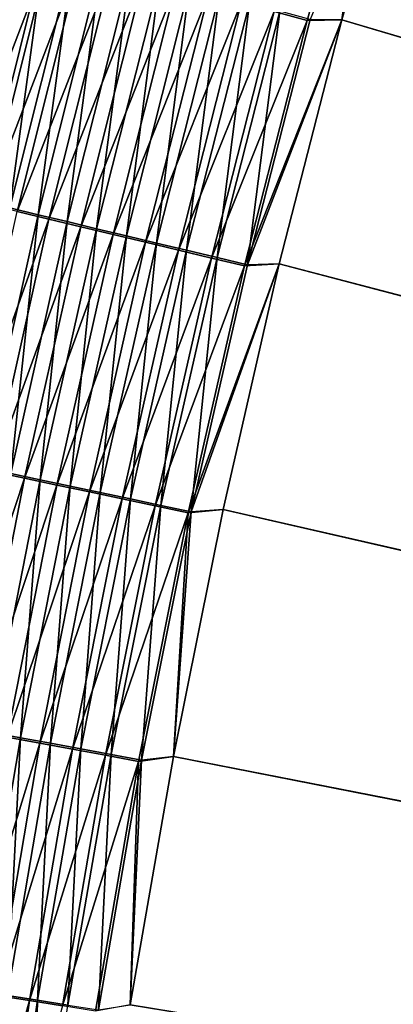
# Model space of a CAD drawing. Header units: metres. Extents: x 0 to 1400, y -1400 to 0.
# Tile 111 of 256: x 235 to 253, y -643 to -596. Entities that reach past the tile are written whole.
import ezdxf

# ---------------------------------------------------------------- set-up
doc = ezdxf.new("R2010")
doc.units = ezdxf.units.M

msp = doc.modelspace()

# ---------------------------------------------------------------- linework, layer by layer
at = {"layer": 'None'}
for points in [[(252.628983, -583.962585, -503.441193), (249.290543, -595.773193, -503.441528), (247.691391, -595.34668, -503.33255)], [(252.628983, -583.962585, -503.441193), (250.97583, -595.749817, -503.477753), (249.290543, -595.773193, -503.441528)], [(254.310532, -584.008362, -503.477753), (250.97583, -595.749817, -503.477753), (252.628983, -583.962585, -503.441193)], [(250.97583, -595.749756, -500.477753), (254.310532, -584.008362, -500.477753), (249.437241, -595.722473, -500.444427)], [(254.310532, -584.008362, -500.477753), (250.97583, -595.749756, -500.477753), (626.394043, -706.461426, -500.477753)], [(250.97583, -595.749817, -503.477753), (254.310532, -584.008362, -503.477753), (623.399841, -706.274292, -503.477753)], [(236.801071, -592.442261, -500.578033), (232.273987, -604.319824, -499.942932), (235.330536, -592.050171, -499.907745)], [(236.579071, -592.29071, -497.189392), (235.252487, -591.936707, -496.511444), (233.522202, -604.528442, -497.221832)], [(232.273987, -604.319824, -499.942932), (236.801071, -592.442261, -500.578033), (233.747833, -604.672607, -500.60672)], [(233.522202, -604.528442, -497.221832), (234.879715, -604.853638, -497.833252), (236.579071, -592.29071, -497.189392)], [(233.747833, -604.672607, -500.60672), (236.801071, -592.442261, -500.578033), (238.299316, -592.841858, -501.181)], [(234.879715, -604.853638, -497.833252), (237.933533, -592.652161, -497.806824), (236.579071, -592.29071, -497.189392)], [(233.747833, -604.672607, -500.60672), (238.299316, -592.841858, -501.181), (235.249176, -605.032043, -501.203766)], [(237.933533, -592.652161, -497.806824), (234.879715, -604.853638, -497.833252), (236.262558, -605.184998, -498.383209)], [(235.249176, -605.032043, -501.203766), (238.299316, -592.841858, -501.181), (239.822601, -593.248047, -501.715179)], [(239.313538, -593.020447, -498.362244), (237.933533, -592.652161, -497.806824), (236.262558, -605.184998, -498.383209)], [(236.262558, -605.184998, -498.383209), (237.668259, -605.52179, -498.870422), (239.313538, -593.020447, -498.362244)], [(237.668259, -605.52179, -498.870422), (240.716583, -593.394897, -498.854279), (239.313538, -593.020447, -498.362244)], [(235.249176, -605.032043, -501.203766), (239.822601, -593.248047, -501.715179), (236.775314, -605.3974, -501.732697)], [(236.775314, -605.3974, -501.732697), (239.822601, -593.248047, -501.715179), (241.367477, -593.660095, -502.17984)], [(237.668259, -605.52179, -498.870422), (239.093689, -605.863342, -499.294189), (240.716583, -593.394897, -498.854279)], [(239.093689, -605.863342, -499.294189), (242.139526, -593.774658, -499.282288), (240.716583, -593.394897, -498.854279)], [(241.367477, -593.660095, -502.17984), (238.322891, -605.767944, -502.192749), (236.775314, -605.3974, -501.732697)], [(242.930389, -594.076904, -502.574432), (238.322891, -605.767944, -502.192749), (241.367477, -593.660095, -502.17984)], [(239.093689, -605.863342, -499.294189), (240.535568, -606.208862, -499.654083), (242.139526, -593.774658, -499.282288)], [(240.535568, -606.208862, -499.654083), (243.579086, -594.158875, -499.645782), (242.139526, -593.774658, -499.282288)], [(238.322891, -605.767944, -502.192749), (242.930389, -594.076904, -502.574432), (239.888321, -606.1427, -502.583466)], [(239.888321, -606.1427, -502.583466), (242.930389, -594.076904, -502.574432), (244.507736, -594.497559, -502.898468)], [(240.535568, -606.208862, -499.654083), (241.990646, -606.557495, -499.949554), (243.579086, -594.158875, -499.645782)], [(241.990646, -606.557495, -499.949554), (245.031937, -594.546631, -499.944214), (243.579086, -594.158875, -499.645782)], [(244.507736, -594.497559, -502.898468), (241.468079, -606.520935, -502.904266), (239.888321, -606.1427, -502.583466)], [(246.095932, -594.921143, -503.151337), (241.468079, -606.520935, -502.904266), (244.507736, -594.497559, -502.898468)], [(241.468079, -606.520935, -502.904266), (246.095932, -594.921143, -503.151337), (243.058578, -606.901794, -503.154602)], [(241.990646, -606.557495, -499.949554), (243.455627, -606.908569, -500.180145), (245.031937, -594.546631, -499.944214)], [(243.058578, -606.901794, -503.154602), (246.095932, -594.921143, -503.151337), (247.691391, -595.34668, -503.33255)], [(243.455627, -606.908569, -500.180145), (246.494781, -594.937134, -500.177155), (245.031937, -594.546631, -499.944214)], [(246.494781, -594.937134, -500.177155), (243.455627, -606.908569, -500.180145), (244.927246, -607.261169, -500.345398)], [(247.96431, -595.329346, -500.344055), (246.494781, -594.937134, -500.177155), (244.927246, -607.261169, -500.345398)], [(247.691391, -595.34668, -503.33255), (244.656296, -607.284302, -503.334015), (243.058578, -606.901794, -503.154602)], [(249.290543, -595.773193, -503.441528), (244.656296, -607.284302, -503.334015), (247.691391, -595.34668, -503.33255)], [(244.927246, -607.261169, -500.345398), (246.402237, -607.614624, -500.444763), (247.96431, -595.329346, -500.344055)], [(246.402237, -607.614624, -500.444763), (249.437241, -595.722473, -500.444427), (247.96431, -595.329346, -500.344055)], [(249.290543, -595.773193, -503.441528), (246.25766, -607.667725, -503.441895), (244.656296, -607.284302, -503.334015)], [(250.97583, -595.749817, -503.477753), (246.25766, -607.667725, -503.441895), (249.290543, -595.773193, -503.441528)], [(250.97583, -595.749817, -503.477753), (247.94606, -607.57373, -503.477753), (246.25766, -607.667725, -503.441895)], [(246.402237, -607.614624, -500.444763), (250.97583, -595.749756, -500.477753), (249.437241, -595.722473, -500.444427)], [(247.946045, -607.57373, -500.477753), (250.97583, -595.749756, -500.477753), (246.402237, -607.614624, -500.444763)], [(626.394043, -706.461426, -500.477753), (250.97583, -595.749756, -500.477753), (247.946045, -607.57373, -500.477753)], [(623.399841, -706.274292, -503.477753), (247.94606, -607.57373, -503.477753), (250.97583, -595.749817, -503.477753)], [(236.262558, -605.184998, -498.383209), (234.879715, -604.853638, -497.833252), (233.530136, -617.425903, -498.404572)], [(232.518295, -617.298584, -501.226959), (235.249176, -605.032043, -501.203766), (236.775314, -605.3974, -501.732697)], [(236.775314, -605.3974, -501.732697), (234.046051, -617.623047, -501.750519), (232.518295, -617.298584, -501.226959)], [(233.530136, -617.425903, -498.404572), (234.937317, -617.725037, -498.886841), (236.262558, -605.184998, -498.383209)], [(238.322891, -605.767944, -502.192749), (234.046051, -617.623047, -501.750519), (236.775314, -605.3974, -501.732697)], [(234.937317, -617.725037, -498.886841), (237.668259, -605.52179, -498.870422), (236.262558, -605.184998, -498.383209)], [(234.046051, -617.623047, -501.750519), (238.322891, -605.767944, -502.192749), (235.595001, -617.951965, -502.205933)], [(234.937317, -617.725037, -498.886841), (236.364029, -618.02832, -499.306335), (237.668259, -605.52179, -498.870422)], [(235.595001, -617.951965, -502.205933), (238.322891, -605.767944, -502.192749), (239.888321, -606.1427, -502.583466)], [(236.364029, -618.02832, -499.306335), (239.093689, -605.863342, -499.294189), (237.668259, -605.52179, -498.870422)], [(236.364029, -618.02832, -499.306335), (237.807053, -618.335022, -499.662537), (239.093689, -605.863342, -499.294189)], [(237.807053, -618.335022, -499.662537), (240.535568, -606.208862, -499.654083), (239.093689, -605.863342, -499.294189)], [(239.888321, -606.1427, -502.583466), (237.161667, -618.284729, -502.592651), (235.595001, -617.951965, -502.205933)], [(241.468079, -606.520935, -502.904266), (237.161667, -618.284729, -502.592651), (239.888321, -606.1427, -502.583466)], [(237.807053, -618.335022, -499.662537), (239.263138, -618.644592, -499.955017), (240.535568, -606.208862, -499.654083)], [(239.263138, -618.644592, -499.955017), (241.990646, -606.557495, -499.949554), (240.535568, -606.208862, -499.654083)], [(237.161667, -618.284729, -502.592651), (241.468079, -606.520935, -502.904266), (238.742493, -618.620422, -502.910156)], [(238.742493, -618.620422, -502.910156), (241.468079, -606.520935, -502.904266), (243.058578, -606.901794, -503.154602)], [(239.263138, -618.644592, -499.955017), (240.729034, -618.956177, -500.183228), (241.990646, -606.557495, -499.949554)], [(240.729034, -618.956177, -500.183228), (243.455627, -606.908569, -500.180145), (241.990646, -606.557495, -499.949554)], [(243.058578, -606.901794, -503.154602), (240.333984, -618.958435, -503.157959), (238.742493, -618.620422, -502.910156)], [(244.656296, -607.284302, -503.334015), (240.333984, -618.958435, -503.157959), (243.058578, -606.901794, -503.154602)], [(244.656296, -607.284302, -503.334015), (241.932602, -619.297974, -503.33551), (240.333984, -618.958435, -503.157959)], [(243.455627, -606.908569, -500.180145), (240.729034, -618.956177, -500.183228), (242.201492, -619.269165, -500.346771)], [(246.25766, -607.667725, -503.441895), (241.932602, -619.297974, -503.33551), (244.656296, -607.284302, -503.334015)], [(244.927246, -607.261169, -500.345398), (243.455627, -606.908569, -500.180145), (242.201492, -619.269165, -500.346771)], [(242.201492, -619.269165, -500.346771), (243.677292, -619.582886, -500.445099), (244.927246, -607.261169, -500.345398)], [(243.677292, -619.582886, -500.445099), (246.402237, -607.614624, -500.444763), (244.927246, -607.261169, -500.345398)], [(246.25766, -607.667725, -503.441895), (243.534851, -619.638245, -503.442261), (241.932602, -619.297974, -503.33551)], [(247.94606, -607.57373, -503.477753), (243.534851, -619.638245, -503.442261), (246.25766, -607.667725, -503.441895)], [(247.94606, -607.57373, -503.477753), (245.225067, -619.473206, -503.477753), (243.534851, -619.638245, -503.442261)], [(245.225067, -619.473206, -500.477753), (247.946045, -607.57373, -500.477753), (243.677292, -619.582886, -500.445099)], [(243.677292, -619.582886, -500.445099), (247.946045, -607.57373, -500.477753), (246.402237, -607.614624, -500.444763)], [(247.946045, -607.57373, -500.477753), (245.225067, -619.473206, -500.477753), (626.394043, -706.461426, -500.477753)], [(245.225067, -619.473206, -503.477753), (247.94606, -607.57373, -503.477753), (623.399841, -706.274292, -503.477753)], [(231.639114, -629.91687, -501.768677), (234.046051, -617.623047, -501.750519), (235.595001, -617.951965, -502.205933)], [(233.954941, -630.261597, -499.318665), (236.364029, -618.02832, -499.306335), (234.937317, -617.725037, -498.886841)], [(235.595001, -617.951965, -502.205933), (233.188217, -630.204224, -502.21933), (231.639114, -629.91687, -501.768677)], [(237.161667, -618.284729, -502.592651), (233.188217, -630.204224, -502.21933), (235.595001, -617.951965, -502.205933)], [(233.188217, -630.204224, -502.21933), (237.161667, -618.284729, -502.592651), (234.754807, -630.494873, -502.60199)], [(233.954941, -630.261597, -499.318665), (235.397919, -630.529541, -499.671143), (236.364029, -618.02832, -499.306335)], [(234.754807, -630.494873, -502.60199), (237.161667, -618.284729, -502.592651), (238.742493, -618.620422, -502.910156)], [(235.397919, -630.529541, -499.671143), (237.807053, -618.335022, -499.662537), (236.364029, -618.02832, -499.306335)], [(238.742493, -618.620422, -502.910156), (236.335434, -630.788086, -502.916168), (234.754807, -630.494873, -502.60199)], [(235.397919, -630.529541, -499.671143), (236.853806, -630.799927, -499.960541), (237.807053, -618.335022, -499.662537)], [(240.333984, -618.958435, -503.157959), (236.335434, -630.788086, -502.916168), (238.742493, -618.620422, -502.910156)], [(236.853806, -630.799927, -499.960541), (239.263138, -618.644592, -499.955017), (237.807053, -618.335022, -499.662537)], [(236.853806, -630.799927, -499.960541), (238.319412, -631.072083, -500.186371), (239.263138, -618.644592, -499.955017)], [(238.319412, -631.072083, -500.186371), (240.729034, -618.956177, -500.183228), (239.263138, -618.644592, -499.955017)], [(240.333984, -618.958435, -503.157959), (237.92659, -631.083313, -503.161346), (236.335434, -630.788086, -502.916168)], [(241.932602, -619.297974, -503.33551), (237.92659, -631.083313, -503.161346), (240.333984, -618.958435, -503.157959)], [(240.729034, -618.956177, -500.183228), (238.319412, -631.072083, -500.186371), (239.791519, -631.345459, -500.348145)], [(242.201492, -619.269165, -500.346771), (240.729034, -618.956177, -500.183228), (239.791519, -631.345459, -500.348145)], [(239.791519, -631.345459, -500.348145), (241.266907, -631.619446, -500.445435), (242.201492, -619.269165, -500.346771)], [(241.266907, -631.619446, -500.445435), (243.677292, -619.582886, -500.445099), (242.201492, -619.269165, -500.346771)], [(241.932602, -619.297974, -503.33551), (239.524811, -631.379761, -503.337006), (237.92659, -631.083313, -503.161346)], [(243.534851, -619.638245, -503.442261), (239.524811, -631.379761, -503.337006), (241.932602, -619.297974, -503.33551)], [(239.524811, -631.379761, -503.337006), (243.534851, -619.638245, -503.442261), (241.126602, -631.676941, -503.442657)], [(243.534851, -619.638245, -503.442261), (242.815918, -631.44043, -503.477753), (241.126602, -631.676941, -503.442657)], [(242.815903, -631.440369, -500.477753), (243.677292, -619.582886, -500.445099), (241.266907, -631.619446, -500.445435)], [(242.815903, -631.440369, -500.477753), (245.225067, -619.473206, -500.477753), (243.677292, -619.582886, -500.445099)], [(245.225067, -619.473206, -500.477753), (242.815903, -631.440369, -500.477753), (626.394043, -706.461426, -500.477753)], [(242.815918, -631.44043, -503.477753), (245.225067, -619.473206, -503.477753), (623.399841, -706.274292, -503.477753)], [(245.225067, -619.473206, -503.477753), (242.815918, -631.44043, -503.477753), (243.534851, -619.638245, -503.442261)], [(236.335434, -630.788086, -502.916168), (232.67215, -642.765198, -502.611481), (234.754807, -630.494873, -502.60199)], [(233.312546, -642.784363, -499.679871), (235.397919, -630.529541, -499.671143), (233.954941, -630.261597, -499.318665)], [(233.312546, -642.784363, -499.679871), (234.767075, -643.015564, -499.966156), (235.397919, -630.529541, -499.671143)], [(234.767075, -643.015564, -499.966156), (236.853806, -630.799927, -499.960541), (235.397919, -630.529541, -499.671143)], [(236.335434, -630.788086, -502.916168), (234.251297, -643.01593, -502.922272), (232.67215, -642.765198, -502.611481)], [(237.92659, -631.083313, -503.161346), (234.251297, -643.01593, -502.922272), (236.335434, -630.788086, -502.916168)], [(237.92659, -631.083313, -503.161346), (235.840851, -643.268311, -503.164795), (234.251297, -643.01593, -502.922272)], [(234.767075, -643.015564, -499.966156), (236.231216, -643.248352, -500.189545), (236.853806, -630.799927, -499.960541)], [(239.524811, -631.379761, -503.337006), (235.840851, -643.268311, -503.164795), (237.92659, -631.083313, -503.161346)], [(236.231216, -643.248352, -500.189545), (238.319412, -631.072083, -500.186371), (236.853806, -630.799927, -499.960541)], [(238.319412, -631.072083, -500.186371), (236.231216, -643.248352, -500.189545), (237.701767, -643.482117, -500.349579)], [(239.791519, -631.345459, -500.348145), (238.319412, -631.072083, -500.186371), (237.701767, -643.482117, -500.349579)], [(235.840851, -643.268311, -503.164795), (239.524811, -631.379761, -503.337006), (237.437378, -643.521851, -503.338562)], [(237.437378, -643.521851, -503.338562), (239.524811, -631.379761, -503.337006), (241.126602, -631.676941, -503.442657)], [(237.701767, -643.482117, -500.349579), (239.175568, -643.71637, -500.445801), (239.791519, -631.345459, -500.348145)], [(239.175568, -643.71637, -500.445801), (241.266907, -631.619446, -500.445435), (239.791519, -631.345459, -500.348145)], [(240.721085, -643.467041, -500.477753), (241.266907, -631.619446, -500.445435), (239.175568, -643.71637, -500.445801)], [(240.721085, -643.467041, -500.477753), (242.815903, -631.440369, -500.477753), (241.266907, -631.619446, -500.445435)], [(626.394043, -706.461426, -500.477753), (242.815903, -631.440369, -500.477753), (240.721085, -643.467041, -500.477753)], [(623.399841, -706.274292, -503.477753), (240.7211, -643.467041, -503.477753), (242.815918, -631.44043, -503.477753)], [(242.815918, -631.44043, -503.477753), (240.7211, -643.467041, -503.477753), (241.126602, -631.676941, -503.442657)], [(241.126602, -631.676941, -503.442657), (239.037445, -643.77594, -503.443054), (237.437378, -643.521851, -503.338562)], [(241.126602, -631.676941, -503.442657), (240.7211, -643.467041, -503.477753), (239.037445, -643.77594, -503.443054)], [(235.840851, -643.268311, -503.164795), (232.494492, -655.296021, -502.928436), (234.251297, -643.01593, -502.922272)], [(234.468872, -655.477051, -500.192749), (236.231216, -643.248352, -500.189545), (234.767075, -643.015564, -499.966156)], [(232.494492, -655.296021, -502.928436), (235.840851, -643.268311, -503.164795), (234.081207, -655.505676, -503.168304)], [(234.081207, -655.505676, -503.168304), (235.840851, -643.268311, -503.164795), (237.437378, -643.521851, -503.338562)], [(236.231216, -643.248352, -500.189545), (234.468872, -655.477051, -500.192749), (235.936722, -655.671265, -500.351013)], [(237.701767, -643.482117, -500.349579), (236.231216, -643.248352, -500.189545), (235.936722, -655.671265, -500.351013)]]:
    msp.add_3dface(points, dxfattribs=at)

doc.saveas('drawing.dxf')
